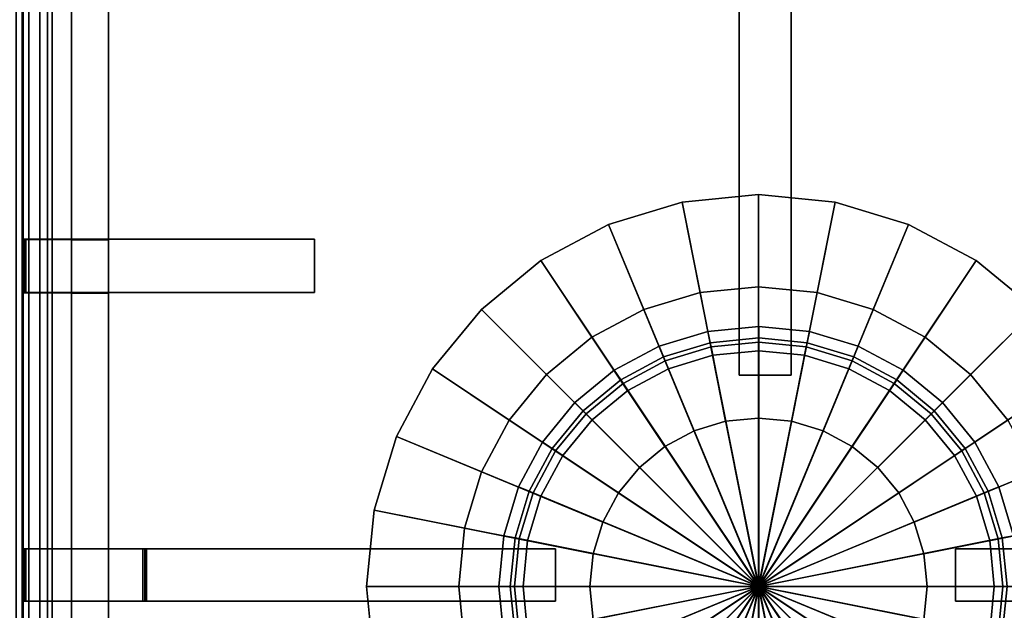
# Model space of a CAD drawing. Extents: x -17.9 to 18, y -14.2 to 13.3.
# Tile 28 of 61: x -5.7 to 1.9, y -5.3 to -0.8. Entities that reach past the tile are written whole.
import ezdxf

# ---------------------------------------------------------------- set-up
doc = ezdxf.new("R2010")
doc.units = 0
for name, color, linetype in [('GAS_ELEMENTS_3', 254, 'CONTINUOUS'), ('GAS_ELEMENTS_3_1', 250, 'CONTINUOUS'), ('GRATE_-_2', 250, 'CONTINUOUS'), ('RGM8058UC_-_BODY', 252, 'CONTINUOUS')]:
    doc.layers.add(name, color=color, linetype=linetype)

msp = doc.modelspace()

# ---------------------------------------------------------------- linework, layer by layer
at = {"layer": 'GAS_ELEMENTS_3'}
for points in [[(-0.0054, -5.1563, 6.0709), (-0.0054, -2.1563, 6.0709), (-0.5906, -2.2139, 6.0709)], [(-0.0054, -2.1563, 6.0709), (-0.0054, -2.8613, 6.5762), (-0.4531, -2.9053, 6.5762), (-0.5906, -2.2139, 6.0709)], [(-0.0054, -5.1563, 6.0709), (0.5799, -2.2139, 6.0709), (-0.0054, -2.1563, 6.0709)], [(0.5799, -2.2139, 6.0709), (0.4424, -2.9053, 6.5762), (-0.0054, -2.8613, 6.5762), (-0.0054, -2.1563, 6.0709)], [(-0.0054, -5.1563, 6.0709), (-0.5906, -2.2139, 6.0709), (-1.1534, -2.3846, 6.0709)], [(-0.5906, -2.2139, 6.0709), (-0.4531, -2.9053, 6.5762), (-0.8836, -3.0359, 6.5762), (-1.1534, -2.3846, 6.0709)], [(-0.0054, -5.1563, 6.0709), (1.1427, -2.3846, 6.0709), (0.5799, -2.2139, 6.0709)], [(1.1427, -2.3846, 6.0709), (0.8729, -3.0359, 6.5762), (0.4424, -2.9053, 6.5762), (0.5799, -2.2139, 6.0709)], [(-0.0054, -5.1563, 6.0709), (-1.1534, -2.3846, 6.0709), (-1.6721, -2.6618, 6.0709)], [(-1.1534, -2.3846, 6.0709), (-0.8836, -3.0359, 6.5762), (-1.2804, -3.248, 6.5762), (-1.6721, -2.6618, 6.0709)], [(-0.0054, -5.1563, 6.0709), (1.6613, -2.6618, 6.0709), (1.1427, -2.3846, 6.0709)], [(1.6613, -2.6618, 6.0709), (1.2697, -3.248, 6.5762), (0.8729, -3.0359, 6.5762), (1.1427, -2.3846, 6.0709)], [(-0.0054, -5.1563, 6.0709), (-1.6721, -2.6618, 6.0709), (-2.1267, -3.0349, 6.0709)], [(-1.6721, -2.6618, 6.0709), (-1.2804, -3.248, 6.5762), (-1.6282, -3.5334, 6.5762), (-2.1267, -3.0349, 6.0709)], [(-0.0054, -5.1563, 6.0709), (2.116, -3.0349, 6.0709), (1.6613, -2.6618, 6.0709)], [(2.116, -3.0349, 6.0709), (1.6174, -3.5334, 6.5762), (1.2697, -3.248, 6.5762), (1.6613, -2.6618, 6.0709)], [(-0.2571, -3.8909, 6.5762), (-0.4531, -2.9053, 6.5762), (-0.0054, -2.8613, 6.5762), (-0.0054, -3.8661, 6.5762)], [(-0.0054, -3.8661, 6.5762), (-0.0054, -2.8613, 6.5762), (0.4424, -2.9053, 6.5762), (0.2463, -3.8909, 6.5762)], [(-0.4991, -3.9643, 6.5762), (-0.8836, -3.0359, 6.5762), (-0.4531, -2.9053, 6.5762), (-0.2571, -3.8909, 6.5762)], [(0.2463, -3.8909, 6.5762), (0.4424, -2.9053, 6.5762), (0.8729, -3.0359, 6.5762), (0.4884, -3.9643, 6.5762)], [(-0.0054, -5.1563, 6.0709), (-2.1267, -3.0349, 6.0709), (-2.4998, -3.4895, 6.0709)], [(-2.1267, -3.0349, 6.0709), (-1.6282, -3.5334, 6.5762), (-1.9136, -3.8812, 6.5762), (-2.4998, -3.4895, 6.0709)], [(-0.7221, -4.0835, 6.5762), (-1.2804, -3.248, 6.5762), (-0.8836, -3.0359, 6.5762), (-0.4991, -3.9643, 6.5762)], [(-0.0054, -5.1563, 6.0709), (2.489, -3.4895, 6.0709), (2.116, -3.0349, 6.0709)], [(0.4884, -3.9643, 6.5762), (0.8729, -3.0359, 6.5762), (1.2697, -3.248, 6.5762), (0.7114, -4.0835, 6.5762)], [(2.489, -3.4895, 6.0709), (1.9029, -3.8812, 6.5762), (1.6174, -3.5334, 6.5762), (2.116, -3.0349, 6.0709)], [(-0.7654, -3.3173, 7.301), (-0.6945, -3.4885, 7.301), (-0.3562, -3.3858, 7.301), (-0.3924, -3.2042, 7.301)], [(-0.3924, -3.2042, 7.301), (-0.3562, -3.3858, 7.301), (-0.0044, -3.3512, 7.301), (-0.0044, -3.166, 7.301)], [(-0.0044, -3.166, 7.301), (-0.0044, -3.3512, 7.301), (0.3474, -3.3858, 7.301), (0.3835, -3.2042, 7.301)], [(0.3835, -3.2042, 7.301), (0.3474, -3.3858, 7.301), (0.6856, -3.4885, 7.301), (0.7565, -3.3173, 7.301)], [(-0.9176, -4.244, 6.5762), (-1.6282, -3.5334, 6.5762), (-1.2804, -3.248, 6.5762), (-0.7221, -4.0835, 6.5762)], [(-0.369, -3.3217, 6.75), (-0.2571, -3.8909, 6.75), (-0.0054, -3.8661, 6.75), (-0.0044, -3.2858, 6.75)], [(-0.3562, -3.3858, 7.0908), (-0.369, -3.3217, 6.75), (-0.0044, -3.2858, 6.75), (-0.0044, -3.3512, 7.0908)], [(-0.0044, -3.2858, 6.75), (-0.0054, -3.8661, 6.75), (0.2463, -3.8909, 6.75), (0.3601, -3.3217, 6.75)], [(-0.0044, -3.3512, 7.0908), (-0.0044, -3.2858, 6.75), (0.3601, -3.3217, 6.75), (0.3474, -3.3858, 7.0908)], [(0.7114, -4.0835, 6.5762), (1.2697, -3.248, 6.5762), (1.6174, -3.5334, 6.5762), (0.9069, -4.244, 6.5762)], [(-1.1092, -3.5011, 7.301), (-1.0063, -3.6551, 7.301), (-0.6945, -3.4885, 7.301), (-0.7654, -3.3173, 7.301)], [(-0.7196, -3.428, 6.75), (-0.4991, -3.9643, 6.75), (-0.2571, -3.8909, 6.75), (-0.369, -3.3217, 6.75)], [(-0.6945, -3.4885, 7.0908), (-0.7196, -3.428, 6.75), (-0.369, -3.3217, 6.75), (-0.3562, -3.3858, 7.0908)], [(-0.6945, -3.4885, 7.301), (-0.6945, -3.4885, 7.0908), (-0.3562, -3.3858, 7.0908), (-0.3562, -3.3858, 7.301)], [(-0.3562, -3.3858, 7.301), (-0.3562, -3.3858, 7.0908), (-0.0044, -3.3512, 7.0908), (-0.0044, -3.3512, 7.301)], [(-0.0044, -3.3512, 7.301), (-0.0044, -3.3512, 7.0908), (0.3474, -3.3858, 7.0908), (0.3474, -3.3858, 7.301)], [(0.3601, -3.3217, 6.75), (0.2463, -3.8909, 6.75), (0.4884, -3.9643, 6.75), (0.7107, -3.428, 6.75)], [(0.3474, -3.3858, 7.0908), (0.3601, -3.3217, 6.75), (0.7107, -3.428, 6.75), (0.6856, -3.4885, 7.0908)], [(0.3474, -3.3858, 7.301), (0.3474, -3.3858, 7.0908), (0.6856, -3.4885, 7.0908), (0.6856, -3.4885, 7.301)], [(0.7565, -3.3173, 7.301), (0.6856, -3.4885, 7.301), (0.9974, -3.6551, 7.301), (1.1003, -3.5011, 7.301)], [(-1.0426, -3.6007, 6.75), (-0.7221, -4.0835, 6.75), (-0.4991, -3.9643, 6.75), (-0.7196, -3.428, 6.75)], [(-1.0063, -3.6551, 7.0908), (-1.0426, -3.6007, 6.75), (-0.7196, -3.428, 6.75), (-0.6945, -3.4885, 7.0908)], [(0.7107, -3.428, 6.75), (0.4884, -3.9643, 6.75), (0.7114, -4.0835, 6.75), (1.0337, -3.6007, 6.75)], [(0.6856, -3.4885, 7.0908), (0.7107, -3.428, 6.75), (1.0337, -3.6007, 6.75), (0.9974, -3.6551, 7.0908)], [(-0.0054, -5.1563, 6.0709), (-2.4998, -3.4895, 6.0709), (-2.777, -4.0082, 6.0709)], [(-2.4998, -3.4895, 6.0709), (-1.9136, -3.8812, 6.5762), (-2.1257, -4.278, 6.5762), (-2.777, -4.0082, 6.0709)], [(-1.0781, -4.4395, 6.5762), (-1.9136, -3.8812, 6.5762), (-1.6282, -3.5334, 6.5762), (-0.9176, -4.244, 6.5762)], [(-1.4105, -3.7484, 7.301), (-1.2795, -3.8794, 7.301), (-1.0063, -3.6551, 7.301), (-1.1092, -3.5011, 7.301)], [(-1.0063, -3.6551, 7.301), (-1.0063, -3.6551, 7.0908), (-0.6945, -3.4885, 7.0908), (-0.6945, -3.4885, 7.301)], [(-0.0054, -5.1563, 6.0709), (2.7663, -4.0082, 6.0709), (2.489, -3.4895, 6.0709)], [(0.6856, -3.4885, 7.301), (0.6856, -3.4885, 7.0908), (0.9974, -3.6551, 7.0908), (0.9974, -3.6551, 7.301)], [(0.9069, -4.244, 6.5762), (1.6174, -3.5334, 6.5762), (1.9029, -3.8812, 6.5762), (1.0674, -4.4395, 6.5762)], [(1.1003, -3.5011, 7.301), (0.9974, -3.6551, 7.301), (1.2707, -3.8794, 7.301), (1.4017, -3.7484, 7.301)], [(-1.3258, -3.8331, 6.75), (-0.9176, -4.244, 6.75), (-0.7221, -4.0835, 6.75), (-1.0426, -3.6007, 6.75)], [(-1.2795, -3.8794, 7.0908), (-1.3258, -3.8331, 6.75), (-1.0426, -3.6007, 6.75), (-1.0063, -3.6551, 7.0908)], [(1.0337, -3.6007, 6.75), (0.7114, -4.0835, 6.75), (0.9069, -4.244, 6.75), (1.3169, -3.8331, 6.75)], [(0.9974, -3.6551, 7.0908), (1.0337, -3.6007, 6.75), (1.3169, -3.8331, 6.75), (1.2707, -3.8794, 7.0908)], [(-1.2795, -3.8794, 7.301), (-1.2795, -3.8794, 7.0908), (-1.0063, -3.6551, 7.0908), (-1.0063, -3.6551, 7.301)], [(0.9974, -3.6551, 7.301), (0.9974, -3.6551, 7.0908), (1.2707, -3.8794, 7.0908), (1.2707, -3.8794, 7.301)], [(-1.6578, -4.0497, 7.301), (-1.5038, -4.1526, 7.301), (-1.2795, -3.8794, 7.301), (-1.4105, -3.7484, 7.301)], [(1.4017, -3.7484, 7.301), (1.2707, -3.8794, 7.301), (1.4949, -4.1526, 7.301), (1.6489, -4.0497, 7.301)], [(-1.5582, -4.1163, 6.75), (-1.0781, -4.4395, 6.75), (-0.9176, -4.244, 6.75), (-1.3258, -3.8331, 6.75)], [(-1.5038, -4.1526, 7.0908), (-1.5582, -4.1163, 6.75), (-1.3258, -3.8331, 6.75), (-1.2795, -3.8794, 7.0908)], [(1.3169, -3.8331, 6.75), (0.9069, -4.244, 6.75), (1.0674, -4.4395, 6.75), (1.5493, -4.1163, 6.75)], [(1.2707, -3.8794, 7.0908), (1.3169, -3.8331, 6.75), (1.5493, -4.1163, 6.75), (1.4949, -4.1526, 7.0908)], [(-1.1973, -4.6625, 6.5762), (-2.1257, -4.278, 6.5762), (-1.9136, -3.8812, 6.5762), (-1.0781, -4.4395, 6.5762)], [(-1.5038, -4.1526, 7.301), (-1.5038, -4.1526, 7.0908), (-1.2795, -3.8794, 7.0908), (-1.2795, -3.8794, 7.301)], [(-0.4991, -3.9643, 6.75), (-0.4991, -3.9643, 6.5762), (-0.2571, -3.8909, 6.5762), (-0.2571, -3.8909, 6.75)], [(-0.2571, -3.8909, 6.75), (-0.2571, -3.8909, 6.5762), (-0.0054, -3.8661, 6.5762), (-0.0054, -3.8661, 6.75)], [(-0.0054, -3.8661, 6.75), (-0.0054, -3.8661, 6.5762), (0.2463, -3.8909, 6.5762), (0.2463, -3.8909, 6.75)], [(0.2463, -3.8909, 6.75), (0.2463, -3.8909, 6.5762), (0.4884, -3.9643, 6.5762), (0.4884, -3.9643, 6.75)], [(1.0674, -4.4395, 6.5762), (1.9029, -3.8812, 6.5762), (2.1149, -4.278, 6.5762), (1.1866, -4.6625, 6.5762)], [(1.2707, -3.8794, 7.301), (1.2707, -3.8794, 7.0908), (1.4949, -4.1526, 7.0908), (1.4949, -4.1526, 7.301)], [(-0.7221, -4.0835, 6.75), (-0.7221, -4.0835, 6.5762), (-0.4991, -3.9643, 6.5762), (-0.4991, -3.9643, 6.75)], [(0.4884, -3.9643, 6.75), (0.4884, -3.9643, 6.5762), (0.7114, -4.0835, 6.5762), (0.7114, -4.0835, 6.75)], [(-0.0054, -5.1563, 6.0709), (-2.777, -4.0082, 6.0709), (-2.9477, -4.571, 6.0709)], [(-2.777, -4.0082, 6.0709), (-2.1257, -4.278, 6.5762), (-2.2563, -4.7085, 6.5762), (-2.9477, -4.571, 6.0709)], [(-1.8416, -4.3935, 7.301), (-1.6704, -4.4644, 7.301), (-1.5038, -4.1526, 7.301), (-1.6578, -4.0497, 7.301)], [(-0.0054, -5.1563, 6.0709), (2.937, -4.571, 6.0709), (2.7663, -4.0082, 6.0709)], [(1.6489, -4.0497, 7.301), (1.4949, -4.1526, 7.301), (1.6616, -4.4644, 7.301), (1.8327, -4.3935, 7.301)], [(-1.7309, -4.4394, 6.75), (-1.1973, -4.6625, 6.75), (-1.0781, -4.4395, 6.75), (-1.5582, -4.1163, 6.75)], [(-1.6704, -4.4644, 7.0908), (-1.7309, -4.4394, 6.75), (-1.5582, -4.1163, 6.75), (-1.5038, -4.1526, 7.0908)], [(-0.9176, -4.244, 6.75), (-0.9176, -4.244, 6.5762), (-0.7221, -4.0835, 6.5762), (-0.7221, -4.0835, 6.75)], [(0.7114, -4.0835, 6.75), (0.7114, -4.0835, 6.5762), (0.9069, -4.244, 6.5762), (0.9069, -4.244, 6.75)], [(1.5493, -4.1163, 6.75), (1.0674, -4.4395, 6.75), (1.1866, -4.6625, 6.75), (1.722, -4.4394, 6.75)], [(1.4949, -4.1526, 7.0908), (1.5493, -4.1163, 6.75), (1.722, -4.4394, 6.75), (1.6616, -4.4644, 7.0908)], [(-1.6704, -4.4644, 7.301), (-1.6704, -4.4644, 7.0908), (-1.5038, -4.1526, 7.0908), (-1.5038, -4.1526, 7.301)], [(1.4949, -4.1526, 7.301), (1.4949, -4.1526, 7.0908), (1.6616, -4.4644, 7.0908), (1.6616, -4.4644, 7.301)], [(-1.2707, -4.9046, 6.5762), (-2.2563, -4.7085, 6.5762), (-2.1257, -4.278, 6.5762), (-1.1973, -4.6625, 6.5762)], [(-1.0781, -4.4395, 6.75), (-1.0781, -4.4395, 6.5762), (-0.9176, -4.244, 6.5762), (-0.9176, -4.244, 6.75)], [(0.9069, -4.244, 6.75), (0.9069, -4.244, 6.5762), (1.0674, -4.4395, 6.5762), (1.0674, -4.4395, 6.75)], [(1.1866, -4.6625, 6.5762), (2.1149, -4.278, 6.5762), (2.2455, -4.7085, 6.5762), (1.26, -4.9046, 6.5762)], [(-1.9547, -4.7665, 7.301), (-1.7731, -4.8027, 7.301), (-1.6704, -4.4644, 7.301), (-1.8416, -4.3935, 7.301)], [(-1.8372, -4.7899, 6.75), (-1.2707, -4.9046, 6.75), (-1.1973, -4.6625, 6.75), (-1.7309, -4.4394, 6.75)], [(-1.7731, -4.8027, 7.0908), (-1.8372, -4.7899, 6.75), (-1.7309, -4.4394, 6.75), (-1.6704, -4.4644, 7.0908)], [(-1.1973, -4.6625, 6.75), (-1.1973, -4.6625, 6.5762), (-1.0781, -4.4395, 6.5762), (-1.0781, -4.4395, 6.75)], [(1.0674, -4.4395, 6.75), (1.0674, -4.4395, 6.5762), (1.1866, -4.6625, 6.5762), (1.1866, -4.6625, 6.75)], [(1.722, -4.4394, 6.75), (1.1866, -4.6625, 6.75), (1.26, -4.9046, 6.75), (1.8283, -4.7899, 6.75)], [(1.8327, -4.3935, 7.301), (1.6616, -4.4644, 7.301), (1.7642, -4.8027, 7.301), (1.9459, -4.7665, 7.301)], [(1.6616, -4.4644, 7.0908), (1.722, -4.4394, 6.75), (1.8283, -4.7899, 6.75), (1.7642, -4.8027, 7.0908)], [(-1.7731, -4.8027, 7.301), (-1.7731, -4.8027, 7.0908), (-1.6704, -4.4644, 7.0908), (-1.6704, -4.4644, 7.301)], [(1.6616, -4.4644, 7.301), (1.6616, -4.4644, 7.0908), (1.7642, -4.8027, 7.0908), (1.7642, -4.8027, 7.301)], [(-0.0054, -5.1563, 6.0709), (-2.9477, -4.571, 6.0709), (-3.0054, -5.1563, 6.0709)], [(-2.9477, -4.571, 6.0709), (-2.2563, -4.7085, 6.5762), (-2.3004, -5.1563, 6.5762), (-3.0054, -5.1563, 6.0709)], [(-0.0054, -5.1563, 6.0709), (2.9946, -5.1563, 6.0709), (2.937, -4.571, 6.0709)], [(-1.2707, -4.9046, 6.75), (-1.2707, -4.9046, 6.5762), (-1.1973, -4.6625, 6.5762), (-1.1973, -4.6625, 6.75)], [(1.1866, -4.6625, 6.75), (1.1866, -4.6625, 6.5762), (1.26, -4.9046, 6.5762), (1.26, -4.9046, 6.75)], [(-1.2955, -5.1563, 6.5762), (-2.3004, -5.1563, 6.5762), (-2.2563, -4.7085, 6.5762), (-1.2707, -4.9046, 6.5762)], [(1.26, -4.9046, 6.5762), (2.2455, -4.7085, 6.5762), (2.2896, -5.1563, 6.5762), (1.2848, -5.1563, 6.5762)], [(-1.993, -5.1545, 7.301), (-1.8077, -5.1545, 7.301), (-1.7731, -4.8027, 7.301), (-1.9547, -4.7665, 7.301)], [(-1.8731, -5.1545, 6.75), (-1.2955, -5.1563, 6.75), (-1.2707, -4.9046, 6.75), (-1.8372, -4.7899, 6.75)], [(-1.8077, -5.1545, 7.0908), (-1.8731, -5.1545, 6.75), (-1.8372, -4.7899, 6.75), (-1.7731, -4.8027, 7.0908)], [(-1.8077, -5.1545, 7.301), (-1.8077, -5.1545, 7.0908), (-1.7731, -4.8027, 7.0908), (-1.7731, -4.8027, 7.301)], [(1.8283, -4.7899, 6.75), (1.26, -4.9046, 6.75), (1.2848, -5.1563, 6.75), (1.8642, -5.1545, 6.75)], [(1.9459, -4.7665, 7.301), (1.7642, -4.8027, 7.301), (1.7988, -5.1545, 7.301), (1.9841, -5.1545, 7.301)], [(1.7642, -4.8027, 7.0908), (1.8283, -4.7899, 6.75), (1.8642, -5.1545, 6.75), (1.7988, -5.1545, 7.0908)], [(1.7642, -4.8027, 7.301), (1.7642, -4.8027, 7.0908), (1.7988, -5.1545, 7.0908), (1.7988, -5.1545, 7.301)], [(-1.2955, -5.1563, 6.75), (-1.2955, -5.1563, 6.5762), (-1.2707, -4.9046, 6.5762), (-1.2707, -4.9046, 6.75)], [(1.26, -4.9046, 6.75), (1.26, -4.9046, 6.5762), (1.2848, -5.1563, 6.5762), (1.2848, -5.1563, 6.75)], [(-0.0054, -5.1563, 6.0709), (-3.0054, -5.1563, 6.0709), (-2.9477, -5.7415, 6.0709)], [(-3.0054, -5.1563, 6.0709), (-2.3004, -5.1563, 6.5762), (-2.2563, -5.604, 6.5762), (-2.9477, -5.7415, 6.0709)], [(-0.0054, -5.1563, 6.0709), (-2.9477, -5.7415, 6.0709), (-2.777, -6.3043, 6.0709)], [(-0.0054, -5.1563, 6.0709), (-2.777, -6.3043, 6.0709), (-2.4998, -6.823, 6.0709)], [(-0.0054, -5.1563, 6.0709), (-2.4998, -6.823, 6.0709), (-2.1267, -7.2776, 6.0709)], [(-1.2707, -5.4079, 6.5762), (-2.2563, -5.604, 6.5762), (-2.3004, -5.1563, 6.5762), (-1.2955, -5.1563, 6.5762)], [(-0.0054, -5.1563, 6.0709), (-2.1267, -7.2776, 6.0709), (-1.6721, -7.6507, 6.0709)], [(-1.9547, -5.5424, 7.301), (-1.7731, -5.5063, 7.301), (-1.8077, -5.1545, 7.301), (-1.993, -5.1545, 7.301)], [(-1.8372, -5.519, 6.75), (-1.2707, -5.4079, 6.75), (-1.2955, -5.1563, 6.75), (-1.8731, -5.1545, 6.75)], [(-1.7731, -5.5063, 7.0908), (-1.8372, -5.519, 6.75), (-1.8731, -5.1545, 6.75), (-1.8077, -5.1545, 7.0908)], [(-1.7731, -5.5063, 7.301), (-1.7731, -5.5063, 7.0908), (-1.8077, -5.1545, 7.0908), (-1.8077, -5.1545, 7.301)], [(-0.0054, -5.1563, 6.0709), (-1.6721, -7.6507, 6.0709), (-1.1534, -7.9279, 6.0709)], [(-1.2707, -5.4079, 6.75), (-1.2707, -5.4079, 6.5762), (-1.2955, -5.1563, 6.5762), (-1.2955, -5.1563, 6.75)], [(-0.0054, -5.1563, 6.0709), (-1.1534, -7.9279, 6.0709), (-0.5906, -8.0986, 6.0709)], [(-0.0054, -5.1563, 6.0709), (-0.5906, -8.0986, 6.0709), (-0.0054, -8.1563, 6.0709)], [(-0.0054, -5.1563, 6.0709), (-0.0054, -8.1563, 6.0709), (0.5799, -8.0986, 6.0709)], [(-0.0054, -5.1563, 6.0709), (0.5799, -8.0986, 6.0709), (1.1427, -7.9279, 6.0709)], [(-0.0054, -5.1563, 6.0709), (1.1427, -7.9279, 6.0709), (1.6613, -7.6507, 6.0709)], [(-0.0054, -5.1563, 6.0709), (1.6613, -7.6507, 6.0709), (2.116, -7.2776, 6.0709)], [(-0.0054, -5.1563, 6.0709), (2.116, -7.2776, 6.0709), (2.489, -6.823, 6.0709)], [(-0.0054, -5.1563, 6.0709), (2.489, -6.823, 6.0709), (2.7663, -6.3043, 6.0709)], [(-0.0054, -5.1563, 6.0709), (2.7663, -6.3043, 6.0709), (2.937, -5.7415, 6.0709)], [(-0.0054, -5.1563, 6.0709), (2.937, -5.7415, 6.0709), (2.9946, -5.1563, 6.0709)], [(1.8642, -5.1545, 6.75), (1.2848, -5.1563, 6.75), (1.26, -5.4079, 6.75), (1.8283, -5.519, 6.75)], [(1.2848, -5.1563, 6.5762), (2.2896, -5.1563, 6.5762), (2.2455, -5.604, 6.5762), (1.26, -5.4079, 6.5762)], [(1.2848, -5.1563, 6.75), (1.2848, -5.1563, 6.5762), (1.26, -5.4079, 6.5762), (1.26, -5.4079, 6.75)], [(1.9841, -5.1545, 7.301), (1.7988, -5.1545, 7.301), (1.7642, -5.5063, 7.301), (1.9459, -5.5424, 7.301)], [(1.7988, -5.1545, 7.0908), (1.8642, -5.1545, 6.75), (1.8283, -5.519, 6.75), (1.7642, -5.5063, 7.0908)], [(1.7988, -5.1545, 7.301), (1.7988, -5.1545, 7.0908), (1.7642, -5.5063, 7.0908), (1.7642, -5.5063, 7.301)]]:
    msp.add_3dface(points, dxfattribs=at)
at = {"layer": 'GAS_ELEMENTS_3_1'}
for points in [[(-0.7654, -3.3173, 7.3564), (-0.7654, -3.3173, 7.301), (-0.3924, -3.2042, 7.301), (-0.3924, -3.2042, 7.3564)], [(-0.7319, -3.3982, 7.4419), (-0.7654, -3.3173, 7.3564), (-0.3924, -3.2042, 7.3564), (-0.3753, -3.29, 7.4419)], [(-0.3924, -3.2042, 7.3564), (-0.3924, -3.2042, 7.301), (-0.0044, -3.166, 7.301), (-0.0044, -3.166, 7.3564)], [(-0.3753, -3.29, 7.4419), (-0.3924, -3.2042, 7.3564), (-0.0044, -3.166, 7.3564), (-0.0044, -3.2534, 7.4419)], [(-0.0044, -3.166, 7.3564), (-0.0044, -3.166, 7.301), (0.3835, -3.2042, 7.301), (0.3835, -3.2042, 7.3564)], [(-0.0044, -3.2534, 7.4419), (-0.0044, -3.166, 7.3564), (0.3835, -3.2042, 7.3564), (0.3664, -3.29, 7.4419)], [(0.3664, -3.29, 7.4419), (0.3835, -3.2042, 7.3564), (0.7565, -3.3173, 7.3564), (0.723, -3.3982, 7.4419)], [(0.3835, -3.2042, 7.3564), (0.3835, -3.2042, 7.301), (0.7565, -3.3173, 7.301), (0.7565, -3.3173, 7.3564)], [(-0.7319, -3.3982, 7.4419), (-0.3753, -3.29, 7.4419), (-0.0044, -5.1545, 7.4419)], [(-0.3753, -3.29, 7.4419), (-0.0044, -3.2534, 7.4419), (-0.0044, -5.1545, 7.4419)], [(-0.0044, -3.2534, 7.4419), (0.3664, -3.29, 7.4419), (-0.0044, -5.1545, 7.4419)], [(0.3664, -3.29, 7.4419), (0.723, -3.3982, 7.4419), (-0.0044, -5.1545, 7.4419)], [(-1.1092, -3.5011, 7.3564), (-1.1092, -3.5011, 7.301), (-0.7654, -3.3173, 7.301), (-0.7654, -3.3173, 7.3564)], [(-1.0606, -3.5738, 7.4419), (-1.1092, -3.5011, 7.3564), (-0.7654, -3.3173, 7.3564), (-0.7319, -3.3982, 7.4419)], [(0.723, -3.3982, 7.4419), (0.7565, -3.3173, 7.3564), (1.1003, -3.5011, 7.3564), (1.0517, -3.5738, 7.4419)], [(0.7565, -3.3173, 7.3564), (0.7565, -3.3173, 7.301), (1.1003, -3.5011, 7.301), (1.1003, -3.5011, 7.3564)], [(-1.0606, -3.5738, 7.4419), (-0.7319, -3.3982, 7.4419), (-0.0044, -5.1545, 7.4419)], [(0.723, -3.3982, 7.4419), (1.0517, -3.5738, 7.4419), (-0.0044, -5.1545, 7.4419)], [(-1.4105, -3.7484, 7.3564), (-1.4105, -3.7484, 7.301), (-1.1092, -3.5011, 7.301), (-1.1092, -3.5011, 7.3564)], [(-1.3487, -3.8102, 7.4419), (-1.4105, -3.7484, 7.3564), (-1.1092, -3.5011, 7.3564), (-1.0606, -3.5738, 7.4419)], [(1.0517, -3.5738, 7.4419), (1.1003, -3.5011, 7.3564), (1.4017, -3.7484, 7.3564), (1.3398, -3.8102, 7.4419)], [(1.1003, -3.5011, 7.3564), (1.1003, -3.5011, 7.301), (1.4017, -3.7484, 7.301), (1.4017, -3.7484, 7.3564)], [(-1.3487, -3.8102, 7.4419), (-1.0606, -3.5738, 7.4419), (-0.0044, -5.1545, 7.4419)], [(1.0517, -3.5738, 7.4419), (1.3398, -3.8102, 7.4419), (-0.0044, -5.1545, 7.4419)], [(-1.6578, -4.0497, 7.3564), (-1.6578, -4.0497, 7.301), (-1.4105, -3.7484, 7.301), (-1.4105, -3.7484, 7.3564)], [(-1.5851, -4.0983, 7.4419), (-1.6578, -4.0497, 7.3564), (-1.4105, -3.7484, 7.3564), (-1.3487, -3.8102, 7.4419)], [(1.3398, -3.8102, 7.4419), (1.4017, -3.7484, 7.3564), (1.6489, -4.0497, 7.3564), (1.5762, -4.0983, 7.4419)], [(1.4017, -3.7484, 7.3564), (1.4017, -3.7484, 7.301), (1.6489, -4.0497, 7.301), (1.6489, -4.0497, 7.3564)], [(-1.5851, -4.0983, 7.4419), (-1.3487, -3.8102, 7.4419), (-0.0044, -5.1545, 7.4419)], [(1.3398, -3.8102, 7.4419), (1.5762, -4.0983, 7.4419), (-0.0044, -5.1545, 7.4419)], [(-1.8416, -4.3935, 7.3564), (-1.8416, -4.3935, 7.301), (-1.6578, -4.0497, 7.301), (-1.6578, -4.0497, 7.3564)], [(-1.7608, -4.427, 7.4419), (-1.8416, -4.3935, 7.3564), (-1.6578, -4.0497, 7.3564), (-1.5851, -4.0983, 7.4419)], [(1.5762, -4.0983, 7.4419), (1.6489, -4.0497, 7.3564), (1.8327, -4.3935, 7.3564), (1.7519, -4.427, 7.4419)], [(1.6489, -4.0497, 7.3564), (1.6489, -4.0497, 7.301), (1.8327, -4.3935, 7.301), (1.8327, -4.3935, 7.3564)], [(-1.7608, -4.427, 7.4419), (-1.5851, -4.0983, 7.4419), (-0.0044, -5.1545, 7.4419)], [(1.5762, -4.0983, 7.4419), (1.7519, -4.427, 7.4419), (-0.0044, -5.1545, 7.4419)], [(-1.9547, -4.7665, 7.3564), (-1.9547, -4.7665, 7.301), (-1.8416, -4.3935, 7.301), (-1.8416, -4.3935, 7.3564)], [(-1.8689, -4.7836, 7.4419), (-1.9547, -4.7665, 7.3564), (-1.8416, -4.3935, 7.3564), (-1.7608, -4.427, 7.4419)], [(-1.8689, -4.7836, 7.4419), (-1.7608, -4.427, 7.4419), (-0.0044, -5.1545, 7.4419)], [(1.7519, -4.427, 7.4419), (1.8601, -4.7836, 7.4419), (-0.0044, -5.1545, 7.4419)], [(1.7519, -4.427, 7.4419), (1.8327, -4.3935, 7.3564), (1.9459, -4.7665, 7.3564), (1.8601, -4.7836, 7.4419)], [(1.8327, -4.3935, 7.3564), (1.8327, -4.3935, 7.301), (1.9459, -4.7665, 7.301), (1.9459, -4.7665, 7.3564)], [(-1.993, -5.1545, 7.3564), (-1.993, -5.1545, 7.301), (-1.9547, -4.7665, 7.301), (-1.9547, -4.7665, 7.3564)], [(-1.9055, -5.1545, 7.4419), (-1.993, -5.1545, 7.3564), (-1.9547, -4.7665, 7.3564), (-1.8689, -4.7836, 7.4419)], [(-1.9055, -5.1545, 7.4419), (-1.8689, -4.7836, 7.4419), (-0.0044, -5.1545, 7.4419)], [(1.8601, -4.7836, 7.4419), (1.8966, -5.1545, 7.4419), (-0.0044, -5.1545, 7.4419)], [(1.8601, -4.7836, 7.4419), (1.9459, -4.7665, 7.3564), (1.9841, -5.1545, 7.3564), (1.8966, -5.1545, 7.4419)], [(-1.9547, -5.5424, 7.3564), (-1.9547, -5.5424, 7.301), (-1.993, -5.1545, 7.301), (-1.993, -5.1545, 7.3564)], [(-1.8689, -5.5253, 7.4419), (-1.9547, -5.5424, 7.3564), (-1.993, -5.1545, 7.3564), (-1.9055, -5.1545, 7.4419)], [(-1.8689, -5.5253, 7.4419), (-1.9055, -5.1545, 7.4419), (-0.0044, -5.1545, 7.4419)], [(-1.7608, -5.882, 7.4419), (-1.8689, -5.5253, 7.4419), (-0.0044, -5.1545, 7.4419)], [(-1.5851, -6.2106, 7.4419), (-1.7608, -5.882, 7.4419), (-0.0044, -5.1545, 7.4419)], [(-1.3487, -6.4987, 7.4419), (-1.5851, -6.2106, 7.4419), (-0.0044, -5.1545, 7.4419)], [(-1.0606, -6.7351, 7.4419), (-1.3487, -6.4987, 7.4419), (-0.0044, -5.1545, 7.4419)], [(-0.7319, -6.9108, 7.4419), (-1.0606, -6.7351, 7.4419), (-0.0044, -5.1545, 7.4419)], [(-0.3753, -7.019, 7.4419), (-0.7319, -6.9108, 7.4419), (-0.0044, -5.1545, 7.4419)], [(-0.0044, -7.0555, 7.4419), (-0.3753, -7.019, 7.4419), (-0.0044, -5.1545, 7.4419)], [(0.3664, -7.019, 7.4419), (-0.0044, -7.0555, 7.4419), (-0.0044, -5.1545, 7.4419)], [(0.723, -6.9108, 7.4419), (0.3664, -7.019, 7.4419), (-0.0044, -5.1545, 7.4419)], [(1.0517, -6.7351, 7.4419), (0.723, -6.9108, 7.4419), (-0.0044, -5.1545, 7.4419)], [(1.3398, -6.4987, 7.4419), (1.0517, -6.7351, 7.4419), (-0.0044, -5.1545, 7.4419)], [(1.5762, -6.2106, 7.4419), (1.3398, -6.4987, 7.4419), (-0.0044, -5.1545, 7.4419)], [(1.7519, -5.882, 7.4419), (1.5762, -6.2106, 7.4419), (-0.0044, -5.1545, 7.4419)], [(1.8601, -5.5253, 7.4419), (1.7519, -5.882, 7.4419), (-0.0044, -5.1545, 7.4419)], [(1.8966, -5.1545, 7.4419), (1.8601, -5.5253, 7.4419), (-0.0044, -5.1545, 7.4419)], [(1.8966, -5.1545, 7.4419), (1.9841, -5.1545, 7.3564), (1.9459, -5.5424, 7.3564), (1.8601, -5.5253, 7.4419)]]:
    msp.add_3dface(points, dxfattribs=at)
at = {"layer": 'GRATE_-_2'}
for points in [[(-5.2631, -2.4995, 7.3179), (-5.2631, -0.5414, 7.3179), (-5.6398, -0.5414, 7.3179), (-5.6398, -2.4995, 7.3179)], [(-5.6398, -2.4995, 7.3179), (-5.6398, -0.5414, 7.3179), (-5.6327, -0.5414, 7.573), (-5.6327, -2.4974, 7.573)], [(-5.2631, -0.5414, 7.573), (-5.2631, -2.4974, 7.573), (-5.6327, -2.4974, 7.573), (-5.6327, -0.5414, 7.573)], [(-4.9797, -0.5414, 7.101), (-5.2631, -0.5414, 7.101), (-5.2631, -2.5013, 7.101), (-4.9797, -2.5013, 7.101)], [(-5.2631, -0.5414, 7.101), (-5.2631, -0.5414, 7.3179), (-5.2631, -2.4995, 7.3179), (-5.2631, -2.5013, 7.101)], [(-4.9797, -2.4974, 7.573), (-5.2631, -2.4974, 7.573), (-5.2631, -0.5414, 7.573), (-4.9797, -0.5414, 7.573)], [(-4.9797, -0.5414, 7.101), (-4.9797, -2.5013, 7.101), (-4.9797, -2.4974, 7.573), (-4.9797, -0.5414, 7.573)], [(-0.155, -0.5414, 7.9261), (-0.155, -3.5387, 7.9811), (0.2444, -3.5387, 7.9811), (0.2444, -0.5431, 7.9261)], [(-0.155, -3.5387, 7.9811), (-0.155, -0.5414, 7.9261), (-0.1546, -0.5414, 8.3105), (-0.1546, -3.5387, 8.3105)], [(0.2441, -3.5387, 8.3105), (-0.1546, -3.5387, 8.3105), (-0.1546, -0.5414, 8.3105), (0.2441, -0.5414, 8.3105)], [(0.2444, -3.5387, 7.9811), (0.2441, -3.5387, 8.3105), (0.2441, -0.5414, 8.3105), (0.2444, -0.5431, 7.9261)], [(-5.6398, -2.9084, 7.3179), (-5.6398, -2.4995, 7.3179), (-5.6327, -2.4974, 7.573), (-5.6327, -2.9062, 7.573)], [(-5.2631, -2.9084, 7.3179), (-5.2631, -2.4995, 7.3179), (-5.6398, -2.4995, 7.3179), (-5.6398, -2.9084, 7.3179)], [(-5.6327, -2.4974, 7.573), (-5.6247, -2.4974, 7.9261), (-5.6247, -2.9062, 7.9261), (-5.6327, -2.9062, 7.573)], [(-5.2631, -2.4974, 7.573), (-5.2631, -2.4974, 7.9261), (-5.6247, -2.4974, 7.9261), (-5.6327, -2.4974, 7.573)], [(-5.6126, -2.9062, 8.3105), (-5.6247, -2.9062, 7.9261), (-5.6247, -2.4974, 7.9261), (-5.6126, -2.4974, 8.3105)], [(-5.2631, -2.4974, 7.9261), (-5.2631, -2.4974, 8.3105), (-5.6126, -2.4974, 8.3105), (-5.6247, -2.4974, 7.9261)], [(-5.6126, -2.4974, 8.3105), (-5.2631, -2.4974, 8.3105), (-5.2631, -2.9062, 8.3105), (-5.6126, -2.9062, 8.3105)], [(-5.2631, -2.9062, 8.3105), (-5.2631, -2.4974, 8.3105), (-4.9797, -2.4974, 8.3105), (-4.9797, -2.9062, 8.3105)], [(-4.9797, -2.4974, 8.3105), (-5.2631, -2.4974, 8.3105), (-5.2631, -2.4974, 7.9261), (-4.9797, -2.4974, 7.9261)], [(-4.9797, -2.4974, 7.9261), (-5.2631, -2.4974, 7.9261), (-5.2631, -2.4974, 7.573), (-4.9797, -2.4974, 7.573)], [(-5.2631, -2.5013, 7.101), (-5.2631, -2.4995, 7.3179), (-5.2631, -2.9084, 7.3179), (-5.2631, -2.9103, 7.101)], [(-4.9797, -2.5013, 7.101), (-5.2631, -2.5013, 7.101), (-5.2631, -2.9103, 7.101), (-4.9797, -2.9103, 7.101)], [(-4.9797, -2.9062, 8.3105), (-4.9797, -2.4974, 8.3105), (-3.4029, -2.4974, 8.3105), (-3.4029, -2.9062, 8.3105)], [(-4.9797, -2.4974, 7.9261), (-4.9797, -2.9062, 7.9261), (-3.4029, -2.9062, 8.0116), (-3.4029, -2.4974, 8.0116)], [(-4.9797, -2.5013, 7.101), (-4.9797, -2.9103, 7.101), (-4.9797, -2.9062, 7.573), (-4.9797, -2.4974, 7.573)], [(-4.9797, -2.4974, 7.9261), (-3.4029, -2.4974, 8.0116), (-3.4029, -2.4974, 8.3105), (-4.9797, -2.4974, 8.3105)], [(-4.9797, -2.4974, 7.573), (-4.9797, -2.9062, 7.573), (-4.9797, -2.9062, 7.9261), (-4.9797, -2.4974, 7.9261)], [(-3.4029, -2.4974, 8.0116), (-3.4029, -2.9062, 8.0116), (-3.4029, -2.9062, 8.3105), (-3.4029, -2.4974, 8.3105)], [(-5.6398, -4.8658, 7.3179), (-5.6398, -2.9084, 7.3179), (-5.6327, -2.9062, 7.573), (-5.6327, -4.8658, 7.573)], [(-5.2631, -4.8658, 7.3179), (-5.2631, -2.9084, 7.3179), (-5.6398, -2.9084, 7.3179), (-5.6398, -4.8658, 7.3179)], [(-5.2631, -2.9062, 7.573), (-5.2631, -4.8658, 7.573), (-5.6327, -4.8658, 7.573), (-5.6327, -2.9062, 7.573)], [(-5.2631, -2.9062, 7.9261), (-5.2631, -2.9062, 7.573), (-5.6327, -2.9062, 7.573), (-5.6247, -2.9062, 7.9261)], [(-5.2631, -2.9062, 8.3105), (-5.2631, -2.9062, 7.9261), (-5.6247, -2.9062, 7.9261), (-5.6126, -2.9062, 8.3105)], [(-4.9797, -2.9062, 7.9261), (-5.2631, -2.9062, 7.9261), (-5.2631, -2.9062, 8.3105), (-4.9797, -2.9062, 8.3105)], [(-4.9797, -2.9062, 7.573), (-5.2631, -2.9062, 7.573), (-5.2631, -2.9062, 7.9261), (-4.9797, -2.9062, 7.9261)], [(-4.9797, -4.8658, 7.573), (-5.2631, -4.8658, 7.573), (-5.2631, -2.9062, 7.573), (-4.9797, -2.9062, 7.573)], [(-5.2631, -2.9103, 7.101), (-5.2631, -2.9084, 7.3179), (-5.2631, -4.8658, 7.3179), (-5.2631, -4.8658, 7.101)], [(-4.9797, -2.9103, 7.101), (-5.2631, -2.9103, 7.101), (-5.2631, -4.8658, 7.101), (-4.9797, -4.8658, 7.101)], [(-4.9797, -2.9103, 7.101), (-4.9797, -4.8658, 7.101), (-4.9797, -4.8658, 7.573), (-4.9797, -2.9062, 7.573)], [(-3.4029, -2.9062, 8.0116), (-4.9797, -2.9062, 7.9261), (-4.9797, -2.9062, 8.3105), (-3.4029, -2.9062, 8.3105)], [(-0.155, -3.5387, 7.9811), (-0.1546, -3.5387, 8.3105), (0.2441, -3.5387, 8.3105), (0.2444, -3.5387, 7.9811)], [(-5.2631, -5.2669, 7.3179), (-5.2631, -4.8658, 7.3179), (-5.6398, -4.8658, 7.3179), (-5.6398, -5.2669, 7.3179)], [(-5.6398, -5.2669, 7.3179), (-5.6398, -4.8658, 7.3179), (-5.6327, -4.8658, 7.573), (-5.6327, -5.2669, 7.573)], [(-5.6327, -4.8658, 7.573), (-5.6247, -4.8658, 7.9261), (-5.6247, -5.2669, 7.9261), (-5.6327, -5.2669, 7.573)], [(-5.2631, -4.8658, 7.573), (-5.2631, -4.8658, 7.9261), (-5.6247, -4.8658, 7.9261), (-5.6327, -4.8658, 7.573)], [(-5.6126, -5.2669, 8.3105), (-5.6247, -5.2669, 7.9261), (-5.6247, -4.8658, 7.9261), (-5.6126, -4.8658, 8.3105)], [(-5.2631, -4.8658, 7.9261), (-5.2631, -4.8658, 8.3105), (-5.6126, -4.8658, 8.3105), (-5.6247, -4.8658, 7.9261)], [(-5.6126, -4.8658, 8.3105), (-5.2631, -4.8658, 8.3105), (-5.2631, -5.2669, 8.3105), (-5.6126, -5.2669, 8.3105)], [(-4.9797, -4.8658, 7.101), (-5.2631, -4.8658, 7.101), (-5.2631, -5.2669, 7.101), (-4.9797, -5.2669, 7.101)], [(-4.9797, -4.8658, 8.3105), (-5.2631, -4.8658, 8.3105), (-5.2631, -4.8658, 7.9261), (-4.9797, -4.8658, 7.9261)], [(-4.9797, -4.8658, 7.9261), (-5.2631, -4.8658, 7.9261), (-5.2631, -4.8658, 7.573), (-4.9797, -4.8658, 7.573)], [(-5.2631, -4.8658, 7.101), (-5.2631, -4.8658, 7.3179), (-5.2631, -5.2669, 7.3179), (-5.2631, -5.2669, 7.101)], [(-5.2631, -5.2669, 8.3105), (-5.2631, -4.8658, 8.3105), (-4.9797, -4.8658, 8.3105), (-4.9797, -5.2669, 8.3105)], [(-4.9797, -4.8658, 7.9261), (-4.6899, -4.8658, 7.9313), (-4.6978, -4.8658, 8.3105), (-4.9797, -4.8658, 8.3105)], [(-4.702, -4.8658, 7.573), (-4.6899, -4.8658, 7.9313), (-4.9797, -4.8658, 7.9261), (-4.9797, -4.8658, 7.573)], [(-4.6899, -4.8658, 7.9313), (-4.9797, -4.8658, 7.9261), (-4.9797, -5.2669, 7.9261), (-4.6899, -5.2669, 7.9313)], [(-4.7187, -4.8658, 7.101), (-4.702, -4.8658, 7.573), (-4.9797, -4.8658, 7.573), (-4.9797, -4.8658, 7.101)], [(-4.7187, -5.2669, 7.101), (-4.7187, -4.8658, 7.101), (-4.9797, -4.8658, 7.101), (-4.9797, -5.2669, 7.101)], [(-4.6978, -4.8658, 8.3105), (-4.6978, -5.2669, 8.3105), (-4.9797, -5.2669, 8.3105), (-4.9797, -4.8658, 8.3105)], [(-4.7187, -4.8658, 7.101), (-4.7187, -5.2669, 7.101), (-4.702, -5.2669, 7.573), (-4.702, -4.8658, 7.573)], [(-4.702, -4.8658, 7.573), (-4.702, -5.2669, 7.573), (-4.6899, -5.2669, 7.9313), (-4.6899, -4.8658, 7.9313)], [(-4.6978, -5.2669, 8.3105), (-4.6978, -4.8658, 8.3105), (-1.5593, -4.8658, 8.3105), (-1.5593, -5.2669, 8.3105)], [(-4.6978, -4.8658, 8.3105), (-4.6899, -4.8658, 7.9313), (-1.5593, -4.8658, 8.0116), (-1.5593, -4.8658, 8.3105)], [(-4.6899, -4.8658, 7.9313), (-4.6899, -5.2669, 7.9313), (-1.5593, -5.2669, 8.0116), (-1.5593, -4.8658, 8.0116)], [(-1.5593, -4.8658, 8.0116), (-1.5593, -5.2669, 8.0116), (-1.5593, -5.2669, 8.3105), (-1.5593, -4.8658, 8.3105)], [(1.5008, -4.8658, 8.0116), (1.5008, -4.8658, 8.3105), (1.5008, -5.2669, 8.3105), (1.5008, -5.2669, 8.0116)], [(4.6978, -5.2669, 8.3105), (1.5008, -5.2669, 8.3105), (1.5008, -4.8658, 8.3105), (4.6978, -4.8658, 8.3105)], [(4.6978, -4.8658, 8.3105), (1.5008, -4.8658, 8.3105), (1.5008, -4.8658, 8.0116), (4.69, -4.8658, 7.9313)], [(4.69, -4.8658, 7.9313), (1.5008, -4.8658, 8.0116), (1.5008, -5.2669, 8.0116), (4.69, -5.2669, 7.9313)], [(-5.6398, -7.2256, 7.3179), (-5.6398, -5.2669, 7.3179), (-5.6327, -5.2669, 7.573), (-5.6327, -7.2256, 7.573)], [(-5.2631, -7.2256, 7.3179), (-5.2631, -5.2669, 7.3179), (-5.6398, -5.2669, 7.3179), (-5.6398, -7.2256, 7.3179)], [(-5.6327, -5.2669, 7.573), (-5.2631, -5.2669, 7.573), (-5.2631, -7.2256, 7.573), (-5.6327, -7.2256, 7.573)], [(-5.6247, -5.2669, 7.9261), (-5.2631, -5.2669, 7.9261), (-5.2631, -5.2669, 7.573), (-5.6327, -5.2669, 7.573)], [(-5.6126, -5.2669, 8.3105), (-5.2631, -5.2669, 8.3105), (-5.2631, -5.2669, 7.9261), (-5.6247, -5.2669, 7.9261)], [(-5.2631, -7.2256, 7.101), (-5.2631, -5.2669, 7.101), (-5.2631, -5.2669, 7.3179), (-5.2631, -7.2256, 7.3179)], [(-4.9797, -5.2669, 7.101), (-5.2631, -5.2669, 7.101), (-5.2631, -7.2256, 7.101), (-4.9797, -7.2256, 7.101)], [(-5.2631, -5.2669, 7.573), (-5.2631, -5.2669, 7.9261), (-4.9797, -5.2669, 7.9261), (-4.9797, -5.2669, 7.573)], [(-5.2631, -5.2669, 7.9261), (-5.2631, -5.2669, 8.3105), (-4.9797, -5.2669, 8.3105), (-4.9797, -5.2669, 7.9261)], [(-5.2631, -7.2256, 7.573), (-5.2631, -5.2669, 7.573), (-4.9797, -5.2669, 7.573), (-4.9797, -7.2256, 7.573)], [(-4.9797, -5.2669, 7.101), (-4.9797, -7.2256, 7.101), (-4.9797, -7.2256, 7.573), (-4.9797, -5.2669, 7.573)], [(-4.6978, -5.2669, 8.3105), (-4.6899, -5.2669, 7.9313), (-4.9797, -5.2669, 7.9261), (-4.9797, -5.2669, 8.3105)], [(-4.6899, -5.2669, 7.9313), (-4.702, -5.2669, 7.573), (-4.9797, -5.2669, 7.573), (-4.9797, -5.2669, 7.9261)], [(-4.702, -5.2669, 7.573), (-4.7187, -5.2669, 7.101), (-4.9797, -5.2669, 7.101), (-4.9797, -5.2669, 7.573)], [(-1.5593, -5.2669, 8.0116), (-4.6899, -5.2669, 7.9313), (-4.6978, -5.2669, 8.3105), (-1.5593, -5.2669, 8.3105)], [(1.5008, -5.2669, 8.0116), (1.5008, -5.2669, 8.3105), (4.6978, -5.2669, 8.3105), (4.69, -5.2669, 7.9313)]]:
    msp.add_3dface(points, dxfattribs=at)
at = {"layer": 'RGM8058UC_-_BODY'}
for points in [[(5.6879, 9.8603, 0.0396), (-5.6867, 9.8603, 0.0396), (-5.6867, -10.5613, 0.0396), (5.6879, -10.5613, 0.0396)], [(-5.5893, -9.5613, 6.259), (-5.6867, -9.5613, 6.2812), (-5.6867, 8.8603, 6.2812), (-5.5893, 8.8603, 6.259)], [(-5.5062, -9.5613, 6.1956), (-5.5893, -9.5613, 6.259), (-5.5893, 8.8603, 6.259), (-5.5062, 8.8603, 6.1956)], [(-5.4484, -9.5613, 6.0997), (-5.5062, -9.5613, 6.1956), (-5.5062, 8.8603, 6.1956), (-5.4484, 8.8603, 6.0997)], [(-5.4117, -9.5613, 6.0716), (-5.4484, -9.5613, 6.0997), (-5.4484, 8.8603, 6.0997), (-5.4117, 8.8603, 6.0716)], [(5.4129, -9.5613, 6.0716), (-5.4117, -9.5613, 6.0716), (-5.4117, 8.8603, 6.0716), (5.4129, 8.8603, 6.0716)]]:
    msp.add_3dface(points, dxfattribs=at)

doc.saveas('drawing.dxf')
